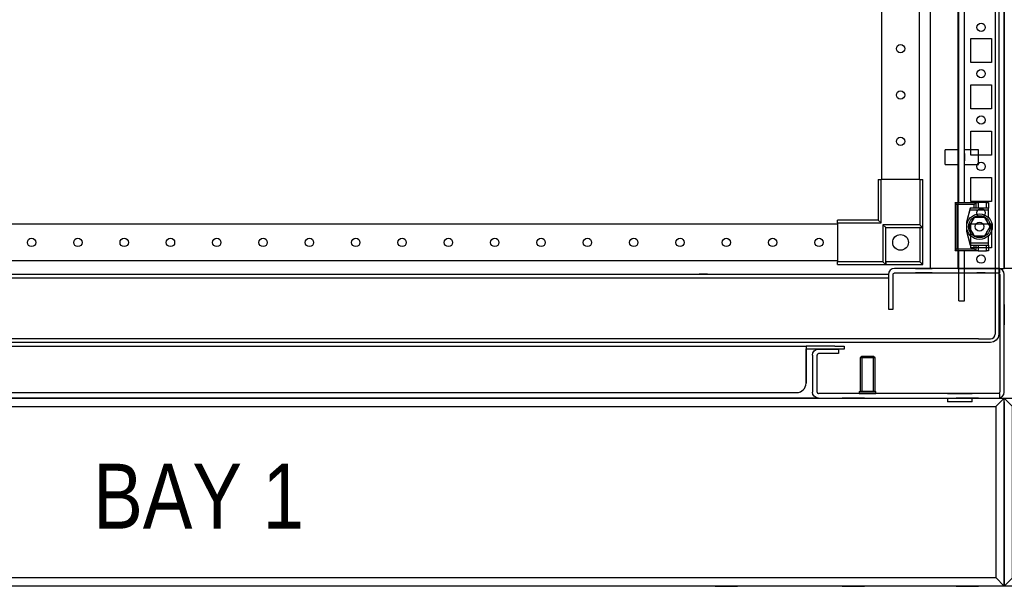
# Model space of a CAD drawing. Header units: inches. Extents: x 614 to 6314, y 704 to 4696.
# Tile 38 of 78: x 3515 to 4047, y 1252 to 1558. Entities that reach past the tile are written whole.
import ezdxf
from ezdxf.enums import TextEntityAlignment as Align

# ---------------------------------------------------------------- set-up
doc = ezdxf.new("R2010")
doc.units = ezdxf.units.IN
doc.header["$MEASUREMENT"] = 0
for name, color, linetype in [('1', 7, 'Continuous'), ('10', 7, 'Continuous'), ('HANDLE_ROTARY', 7, 'Continuous')]:
    doc.layers.add(name, color=color, linetype=linetype)
doc.styles.get("Standard").update_dxf_attribs({"font": 'ARIALN.TTF'})

# ---------------------------------------------------------------- blocks, each defined once
blk = doc.blocks.new('VA________________00102', base_point=(1133.8, 1306.57))
at = {"layer": '1'}
for p, q in [((1129.3, 1330.32), (1929.3, 1330.32)), ((1129.3, 1228.82), (1129.3, 1330.32)), ((1133.8, 1325.82), (1129.3, 1330.32)), ((1133.8, 1330.32), (1924.8, 1330.32)), ((1785.3, 1330.32), (1773.3, 1330.32)), ((1785.3, 1330.32), (1773.3, 1330.32)), ((1853.8, 1330.32), (1841.8, 1330.32)), ((1915.3, 1330.32), (1903.3, 1330.32)), ((1915.3, 1330.32), (1903.3, 1330.32)), ((1924.8, 1325.82), (1929.3, 1330.32)), ((1929.3, 1328.32), (1929.3, 1330.32)), ((1129.3, 1233.32), (1129.3, 1325.82)), ((1129.3, 1325.57), (1129.3, 1233.57)), ((1133.8, 1325.82), (1924.8, 1325.82)), ((1924.8, 1327.55), (1924.8, 1327.57)), ((1924.8, 1325.82), (1924.8, 1233.32)), ((1924.8, 1325.57), (1924.8, 1325.82)), ((1924.8, 1325.57), (1924.8, 1233.57)), ((1929.3, 1328.32), (1929.3, 1228.82)), ((1929.3, 1325.82), (1929.3, 1233.32)), ((1929.3, 1233.57), (1929.3, 1325.57)), ((1129.3, 1323.07), (1129.3, 1236.07)), ((1929.3, 1236.07), (1929.3, 1323.07)), ((1129.3, 1312.57), (1129.3, 1306.57)), ((1129.3, 1312.57), (1129.3, 1306.57)), ((1929.3, 1306.57), (1929.3, 1312.57)), ((1929.3, 1306.57), (1929.3, 1312.57)), ((1129.3, 1252.57), (1129.3, 1246.57)), ((1129.3, 1252.57), (1129.3, 1246.57)), ((1929.3, 1246.57), (1929.3, 1252.57)), ((1929.3, 1246.57), (1929.3, 1252.57)), ((1133.8, 1233.32), (1129.3, 1228.82)), ((1924.8, 1233.32), (1133.8, 1233.32)), ((1924.8, 1233.57), (1929.3, 1228.82)), ((1929.3, 1228.82), (1129.3, 1228.82)), ((1924.8, 1228.82), (1133.8, 1228.82)), ((1773.3, 1228.82), (1785.3, 1228.82)), ((1773.3, 1228.82), (1785.3, 1228.82)), ((1841.8, 1228.82), (1853.8, 1228.82)), ((1903.3, 1228.82), (1915.3, 1228.82)), ((1903.3, 1228.82), (1915.3, 1228.82))]:
    blk.add_line(p, q, dxfattribs=at)
blk.add_lwpolyline([(1133.8, 1233.32), (1133.8, 1325.82), (1924.8, 1325.82), (1924.8, 1233.32), (1133.8, 1233.32)], dxfattribs=at)
at = {"layer": '10'}
for p, q in [((1924.8, 1312.57), (1924.8, 1306.57)), ((1924.8, 1312.57), (1924.8, 1306.57)), ((1924.8, 1252.57), (1924.8, 1246.57)), ((1924.8, 1252.57), (1924.8, 1246.57))]:
    blk.add_line(p, q, dxfattribs=at)
blk = doc.blocks.new('ENCL_FRONT')
for p, q in [((-400, 2066.5), (-400, 171.5)), ((375, 2066.5), (375, 171.5)), ((400, 171.5), (400, 2066.5)), ((360, 2061.57), (360, 171.5)), ((382, 282.5), (382, 295.5)), ((382, 295.5), (393, 295.5)), ((393, 295.5), (393, 282.5)), ((393, 282.5), (382, 282.5)), ((382, 257.5), (382, 270.5)), ((382, 270.5), (393, 270.5)), ((393, 270.5), (393, 257.5)), ((393, 257.5), (382, 257.5)), ((382, 232.5), (382, 245.5)), ((382, 245.5), (393, 245.5)), ((393, 245.5), (393, 232.5)), ((393, 232.5), (382, 232.5)), ((382, 207.5), (382, 220.5)), ((382, 220.5), (393, 220.5)), ((393, 220.5), (393, 207.5)), ((393, 207.5), (382, 207.5)), ((382, 182.5), (382, 195.5)), ((382, 195.5), (393, 195.5)), ((393, 195.5), (393, 182.5)), ((393, 182.5), (382, 182.5)), ((-375, 171.5), (-400, 171.5)), ((338.47, 170.53), (337.75, 169.46)), ((339.54, 171.25), (338.47, 170.53)), ((340.8, 171.5), (339.54, 171.25)), ((358.5, 171.5), (340.8, 171.5)), ((352, 171.5), (361, 171.5)), ((382.92, 171.5), (358.5, 171.5)), ((375, 171.5), (400, 171.5)), ((375.23, 171.5), (375, 171.5)), ((375.88, 171.5), (375.23, 171.5)), ((376.85, 171.5), (375.88, 171.5)), ((378, 171.5), (376.85, 171.5)), ((393, 171.5), (382, 171.5)), ((396.7, 171.5), (382.92, 171.5)), ((385.25, 171.5), (389.75, 171.5)), ((397.5, 171.5), (396.7, 171.5)), ((397.5, 171.5), (396.7, 171.5)), ((397.5, 169), (397.5, 171.5)), ((397.96, 171.25), (397.5, 171.34)), ((399.03, 170.53), (397.96, 171.25)), ((399.75, 169.46), (399.03, 170.53)), ((-337.5, 168.43), (337.5, 168.43)), ((-337.5, 166.43), (337.5, 166.43)), ((231.55, 168.43), (231.55, 168.43)), ((239.8, 168.43), (235.3, 168.43)), ((235.3, 168.43), (235.3, 168.43)), ((235.3, 166.43), (239.8, 166.43)), ((239.8, 168.43), (239.8, 168.43)), ((243.55, 168.43), (243.55, 168.43)), ((337.75, 169.46), (337.5, 168.2)), ((337.5, 168.2), (337.5, 153.1)), ((340, 168.2), (340.06, 168.51)), ((340, 153.1), (340, 168.2)), ((340.06, 168.51), (340.23, 168.77)), ((340.23, 168.77), (340.49, 168.94)), ((340.49, 168.94), (340.8, 169)), ((340.8, 169), (358.5, 169)), ((361, 169), (352, 169)), ((358.5, 169), (382.92, 169)), ((382, 169), (393, 169)), ((382.92, 169), (396.7, 169)), ((389.75, 169), (385.25, 169)), ((396.7, 169), (397.01, 168.94)), ((396.7, 169), (397.5, 169)), ((397.01, 168.94), (397.27, 168.77)), ((397.27, 168.77), (397.44, 168.51)), ((397.44, 168.51), (397.5, 168.2)), ((397.5, 168.2), (397.5, 167.83)), ((397.5, 167.83), (397.5, 105.16)), ((400, 168.2), (399.75, 169.46)), ((400, 104.8), (400, 168.2)), ((400, 105.16), (400, 167.83)), ((337.5, 153.1), (337.5, 149.5)), ((337.5, 149.5), (340, 149.5)), ((340, 149.5), (340, 153.1)), ((400, 152), (400, 141)), ((-293, 129.5), (293, 129.5)), ((293, 129.5), (293, 129.23)), ((293, 129.5), (293, 128)), ((308.5, 129.5), (293, 129.5)), ((293, 129.23), (293, 128.47)), ((293, 128.47), (293, 127.34)), ((293, 128.47), (293, 128)), ((293, 127.88), (293, 128.04)), ((293, 128.04), (293, 128)), ((296.45, 128), (293, 128)), ((300.29, 128), (293, 128)), ((293, 127.85), (293, 128)), ((308.5, 128), (293, 128)), ((293, 128), (293, 128)), ((293, 127.44), (293, 127.88)), ((293, 127.41), (293, 127.85)), ((297.47, 127.03), (298.54, 127.75)), ((298.54, 127.75), (299.8, 128)), ((299.8, 128), (306.38, 128)), ((299.8, 128), (306.38, 128)), ((300.29, 128), (306.14, 128)), ((300.29, 128), (306.14, 128)), ((302.5, 128), (308.5, 128)), ((302.5, 128), (308.5, 128)), ((303.25, 128), (310.5, 128)), ((303.25, 128), (307.75, 128)), ((303.25, 128), (307.75, 128)), ((306.38, 128), (310.5, 128)), ((308.5, 129.5), (313.5, 129.5)), ((313.5, 128), (308.5, 128)), ((310.5, 128), (310.5, 125.5)), ((313.5, 129.5), (313.5, 128)), ((293, 126.79), (293, 127.44)), ((293, 126.77), (293, 127.41)), ((293, 127.34), (293, 126)), ((293, 126.02), (293, 126.79)), ((293, 126), (293, 126.77)), ((293, 109.52), (293, 126.02)), ((293, 126), (293, 126.02)), ((293, 126), (293, 109.5)), ((296.5, 124.7), (296.75, 125.96)), ((296.5, 124.7), (296.5, 104.8)), ((296.75, 125.96), (297.47, 127.03)), ((299.06, 125.01), (299, 124.7)), ((299, 104.8), (299, 124.7)), ((299.23, 125.27), (299.06, 125.01)), ((299.49, 125.44), (299.23, 125.27)), ((299.8, 125.5), (299.49, 125.44)), ((306.38, 125.5), (299.8, 125.5)), ((307.75, 125.5), (303.25, 125.5)), ((310.5, 125.5), (306.38, 125.5)), ((323.02, 124), (322.25, 123.23)), ((330.25, 123.23), (322.25, 123.23)), ((322.25, 123.23), (322.25, 105)), ((323.02, 124), (323.02, 105)), ((329.48, 124), (323.02, 124)), ((329.48, 105), (329.48, 124)), ((330.25, 123.23), (329.48, 124)), ((330.25, 105), (330.25, 123.23)), ((293, 109.5), (293, 109.52)), ((299.8, 101.5), (-299.8, 101.5)), ((-288, 104.5), (288, 104.5)), ((296.75, 103.54), (296.5, 104.8)), ((297.47, 102.47), (296.75, 103.54)), ((298.54, 101.75), (297.47, 102.47)), ((299.8, 101.5), (298.54, 101.75)), ((299, 104.8), (299.06, 104.49)), ((299.06, 104.49), (299.23, 104.23)), ((299.23, 104.23), (299.49, 104.06)), ((299.49, 104.06), (299.8, 104)), ((325.5, 104), (299.8, 104)), ((299.8, 101.5), (396.7, 101.5)), ((330.8, 104), (320.2, 104)), ((321.75, 105), (321.75, 104)), ((321.75, 105), (330.75, 105)), ((321.75, 104), (330.75, 104)), ((330.25, 105), (322.25, 105)), ((323.02, 105), (329.48, 105)), ((325.14, 104), (326.25, 104)), ((334.5, 104), (325.5, 104)), ((325.65, 104), (326.85, 104)), ((326.25, 104), (327.36, 104)), ((330.75, 104), (330.75, 105)), ((360, 104), (334.5, 104)), ((357.9, 104.12), (357.9, 104)), ((382.92, 104), (360, 104)), ((369.34, 104), (382.66, 104)), ((369.34, 101.5), (369.34, 99.5)), ((382.66, 99.5), (382.66, 101.5)), ((396.7, 104), (382.92, 104)), ((397.01, 104.06), (396.7, 104)), ((397.5, 104), (396.7, 104)), ((396.7, 101.5), (397.5, 101.5)), ((396.7, 101.5), (397.5, 101.5)), ((397.27, 104.23), (397.01, 104.06)), ((397.44, 104.49), (397.27, 104.23)), ((397.5, 104.8), (397.44, 104.49)), ((397.5, 105.16), (397.5, 104.8)), ((397.5, 101.5), (397.5, 104)), ((397.5, 101.66), (397.96, 101.75)), ((397.96, 101.75), (399.03, 102.47)), ((399.03, 102.47), (399.75, 103.54)), ((399.75, 103.54), (400, 104.8)), ((382.66, 99.5), (369.34, 99.5))]:
    blk.add_line(p, q)
for centre in [(387.5, 301.5), (387.5, 276.5), (387.5, 251.5), (387.5, 226.5), (387.5, 201.5), (387.5, 176.5)]:
    blk.add_circle(centre, 2.25)
blk.add_arc((288, 109.5), 5, 270, 0)
blk.add_blockref('VA________________00102', (-395.5, 77.75))
blk = doc.blocks.new('DOOR_FRONT')
for p, q in [((395, -4.5), (395, -1962.5)), ((397, -4.5), (397, -1962.5)), ((333.99, -1879), (333.99, -88)), ((353.99, -88), (353.99, -1879)), ((375.5, -1891.5), (375.5, -1309)), ((378.5, -1891.5), (378.5, -1309)), ((368, -1871), (368, -1863)), ((375.5, -1863), (368, -1863)), ((375.5, -1871), (375.5, -1863)), ((375.5, -1869), (375.5, -1865)), ((378.5, -1871), (378.5, -1863)), ((386, -1863), (378.5, -1863)), ((378.5, -1865), (378.5, -1869)), ((386, -1871), (386, -1863)), ((368, -1871), (375.5, -1871)), ((378.5, -1871), (386, -1871)), ((332, -1879), (333.5, -1879)), ((332, -1879), (332, -1901)), ((354.5, -1879), (333.5, -1879)), ((333.5, -1902.5), (333.5, -1879)), ((354.5, -1879), (356, -1879)), ((354.5, -1879), (354.5, -1903.5)), ((356, -1905), (356, -1879)), ((373.41, -1891.5), (384.81, -1891.5)), ((373.41, -1891.5), (375.31, -1891.5)), ((374.41, -1892.5), (373.41, -1891.5)), ((373.41, -1891.5), (373.41, -1917.5)), ((375.31, -1891.5), (375.5, -1891.5)), ((378.5, -1891.5), (378.81, -1891.5)), ((384.81, -1891.5), (383.81, -1892.5)), ((384.81, -1891.5), (385.81, -1891.5)), ((384.81, -1894.5), (384.81, -1891.5)), ((390.41, -1891.5), (385.81, -1891.5)), ((385.81, -1891.5), (385.81, -1894.5)), ((390.41, -1891.5), (391.41, -1891.5)), ((390.41, -1894.5), (390.41, -1891.5)), ((391.41, -1891.5), (391.41, -1894.5)), ((383.81, -1892.5), (374.41, -1892.5)), ((374.41, -1892.5), (374.41, -1916.5)), ((381.61, -1894.5), (379.61, -1902)), ((381.34, -1895.5), (379.61, -1902)), ((381.61, -1894.5), (381.34, -1895.5)), ((381.34, -1895.5), (391.41, -1895.5)), ((391.41, -1894.5), (381.61, -1894.5)), ((383.81, -1894.5), (381.61, -1894.5)), ((383.81, -1894.5), (383.81, -1892.5)), ((384.81, -1894.5), (383.81, -1894.5)), ((385.81, -1894.5), (384.81, -1894.5)), ((390.41, -1894.5), (385.81, -1894.5)), ((391.41, -1894.5), (390.41, -1894.5)), ((391.41, -1895.5), (391.41, -1894.5)), ((391.41, -1899.54), (391.41, -1895.5)), ((310, -1902.5), (310, -1901)), ((332, -1901), (310, -1901)), ((333.5, -1902.5), (332, -1901)), ((379.61, -1902), (379.61, -1907)), ((383.72, -1899.5), (380.83, -1904.5)), ((382.25, -1902.05), (381.54, -1903.28)), ((382.59, -1901.45), (382.25, -1902.05)), ((382.94, -1900.85), (382.59, -1901.45)), ((383.33, -1900.17), (382.94, -1900.85)), ((383.72, -1899.5), (383.33, -1900.17)), ((389.49, -1899.5), (383.72, -1899.5)), ((385.13, -1899.5), (383.72, -1899.5)), ((386.54, -1899.5), (385.13, -1899.5)), ((387.24, -1899.5), (386.54, -1899.5)), ((387.94, -1899.5), (387.24, -1899.5)), ((388.72, -1899.5), (387.94, -1899.5)), ((389.49, -1899.5), (388.72, -1899.5)), ((392.38, -1904.5), (389.49, -1899.5)), ((390.2, -1900.72), (389.49, -1899.5)), ((390.91, -1901.95), (390.2, -1900.72)), ((391.25, -1902.55), (390.91, -1901.95)), ((-310, -1903), (310, -1903)), ((310, -1902.5), (310, -1923.5)), ((310, -1902.5), (333.5, -1902.5)), ((334.5, -1903.5), (336, -1905)), ((354.5, -1903.5), (334.5, -1903.5)), ((334.5, -1903.5), (334.5, -1923.5)), ((336, -1925), (336, -1905)), ((336, -1905), (356, -1905)), ((336, -1923.5), (336, -1905)), ((336, -1905), (354.5, -1905)), ((354.5, -1903.5), (356, -1905)), ((356, -1905), (354.5, -1905)), ((354.5, -1905), (354.5, -1923.5)), ((356, -1925), (356, -1905)), ((379.61, -1907), (381.34, -1913.5)), ((379.61, -1907), (381.61, -1914.5)), ((381.54, -1903.28), (380.83, -1904.5)), ((380.83, -1904.5), (383.72, -1909.5)), ((380.83, -1904.5), (381.22, -1905.17)), ((381.22, -1905.17), (381.61, -1905.85)), ((381.61, -1905.85), (381.96, -1906.45)), ((381.96, -1906.45), (382.31, -1907.05)), ((382.31, -1907.05), (383.02, -1908.28)), ((388.99, -1904.5), (388.99, -1904.5)), ((389.49, -1909.5), (392.38, -1904.5)), ((390.27, -1908.15), (390.62, -1907.55)), ((390.62, -1907.55), (390.97, -1906.95)), ((390.97, -1906.95), (391.68, -1905.72)), ((391.6, -1903.15), (391.25, -1902.55)), ((391.99, -1903.83), (391.6, -1903.15)), ((391.68, -1905.72), (392.38, -1904.5)), ((392.38, -1904.5), (391.99, -1903.83)), ((383.02, -1908.28), (383.72, -1909.5)), ((383.72, -1909.5), (389.49, -1909.5)), ((383.72, -1909.5), (384.5, -1909.5)), ((384.5, -1909.5), (385.28, -1909.5)), ((385.28, -1909.5), (385.97, -1909.5)), ((385.97, -1909.5), (386.67, -1909.5)), ((386.67, -1909.5), (388.08, -1909.5)), ((388.08, -1909.5), (389.49, -1909.5)), ((389.49, -1909.5), (389.88, -1908.83)), ((389.88, -1908.83), (390.27, -1908.15)), ((391.41, -1913.5), (391.41, -1909.46)), ((373.41, -1917.5), (374.41, -1916.5)), ((384.81, -1917.5), (373.41, -1917.5)), ((375.31, -1917.5), (373.41, -1917.5)), ((374.41, -1916.5), (383.81, -1916.5)), ((375.5, -1917.5), (375.31, -1917.5)), ((375.5, -1944.5), (375.5, -1917.5)), ((378.5, -1944.5), (378.5, -1917.5)), ((378.81, -1917.5), (378.5, -1917.5)), ((391.41, -1913.5), (381.34, -1913.5)), ((381.34, -1913.5), (381.61, -1914.5)), ((381.61, -1914.5), (383.81, -1914.5)), ((381.61, -1914.5), (391.41, -1914.5)), ((383.81, -1916.5), (383.81, -1914.5)), ((383.81, -1914.5), (384.81, -1914.5)), ((383.81, -1916.5), (384.81, -1917.5)), ((384.81, -1914.5), (385.81, -1914.5)), ((384.81, -1917.5), (384.81, -1914.5)), ((385.81, -1917.5), (384.81, -1917.5)), ((385.81, -1914.5), (390.41, -1914.5)), ((385.81, -1914.5), (385.81, -1917.5)), ((385.81, -1917.5), (390.41, -1917.5)), ((390.41, -1914.5), (391.41, -1914.5)), ((390.41, -1917.5), (390.41, -1914.5)), ((391.41, -1917.5), (390.41, -1917.5)), ((391.41, -1914.5), (391.41, -1913.5)), ((391.41, -1914.5), (391.41, -1917.5)), ((310, -1923), (-310, -1923)), ((310, -1925), (310, -1923.5)), ((334.5, -1923.5), (310, -1923.5)), ((334.5, -1923.5), (336, -1925)), ((336, -1923.5), (336, -1925)), ((354.5, -1923.5), (336, -1923.5)), ((354.5, -1923.5), (354.8, -1923.8)), ((310, -1925), (336, -1925)), ((336, -1925), (356, -1925)), ((354.8, -1923.8), (355.1, -1924.1)), ((355.1, -1924.1), (355.38, -1924.38)), ((355.38, -1924.38), (355.63, -1924.63)), ((355.63, -1924.63), (355.79, -1924.79)), ((355.79, -1924.79), (355.91, -1924.91)), ((355.91, -1924.91), (355.98, -1924.98)), ((355.98, -1924.98), (356, -1925)), ((375.5, -1944.5), (378.5, -1944.5)), ((386, -1965), (-386, -1965)), ((386, -1965), (386, -1965)), ((386, -1965), (392.5, -1965)), ((392.5, -1965), (393.46, -1964.81)), ((393.46, -1964.81), (394.27, -1964.27)), ((395.68, -1965.68), (394.22, -1966.66)), ((394.27, -1964.27), (394.81, -1963.46)), ((394.81, -1963.46), (395, -1962.5)), ((396.66, -1964.22), (395.68, -1965.68)), ((397, -1962.5), (396.66, -1964.22)), ((386, -1967), (-386, -1967)), ((386, -1967), (386, -1967)), ((392.5, -1967), (386, -1967)), ((394.22, -1966.66), (392.5, -1967)), ((392.5, -1967), (392.5, -1967)), ((392.5, -1967), (392.5, -1967))]:
    blk.add_line(p, q)
for centre, radius in [((343.99, -1808.5), 2.25), ((343.99, -1833.5), 2.25), ((343.99, -1858.5), 2.25), ((386.61, -1904.5), 6.9), ((386.61, -1904.5), 5.92), ((386.61, -1904.5), 2.39), ((-125, -1913), 2.25), ((-100, -1913), 2.25), ((-75, -1913), 2.25), ((-50, -1913), 2.25), ((-25, -1913), 2.25), ((0, -1913), 2.25), ((25, -1913), 2.25), ((50, -1913), 2.25), ((75, -1913), 2.25), ((100, -1913), 2.25), ((125, -1913), 2.25), ((150, -1913), 2.25), ((175, -1913), 2.25), ((200, -1913), 2.25), ((225, -1913), 2.25), ((250, -1913), 2.25), ((275, -1913), 2.25), ((300, -1913), 2.25), ((344, -1913), 4.25)]:
    blk.add_circle(centre, radius)

msp = doc.modelspace()

# ---------------------------------------------------------------- block references
for p in [(3646.842, 1252.212), (4446.842, 1252.212)]:
    msp.add_blockref('ENCL_FRONT', p)
at = {"layer": 'HANDLE_ROTARY'}
msp.add_blockref('DOOR_FRONT', (3646.842, 3350.712), dxfattribs=at)

# ---------------------------------------------------------------- texts
msp.add_text('BAY 1', height=35).set_placement((3612.025, 1283.299), align=Align.CENTER)

doc.saveas('drawing.dxf')
